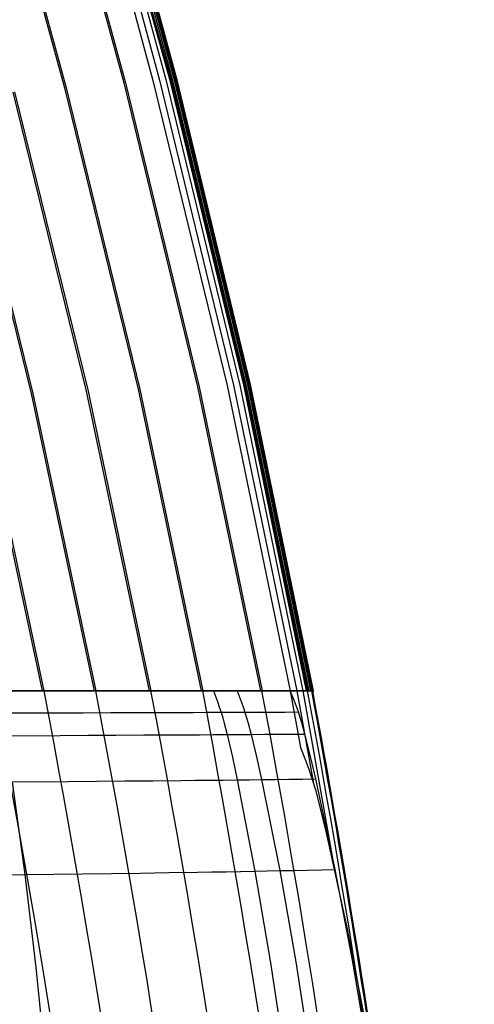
# Model space of a CAD drawing. Extents: x 112 to 670, y -274 to 273.
# Tile 61 of 84: x 654 to 670, y 15 to 49. Entities that reach past the tile are written whole.
import ezdxf

# ---------------------------------------------------------------- set-up
doc = ezdxf.new("R2010")
doc.units = 0
doc.layers.add('PREDEFINITO', color=7, linetype='CONTINUOUS')

msp = doc.modelspace()

# ---------------------------------------------------------------- linework, layer by layer
at = {"layer": 'PREDEFINITO'}
for p, q in [((655.858, 58.056, 257.451), (658.855, 47.286, 257.416)), ((655.907, 58.062, 258.63), (658.904, 47.29, 258.595)), ((656.05, 58.08, 262.492), (659.048, 47.302, 262.456)), ((656.084, 58.084, 263.668), (659.082, 47.305, 263.633)), ((655.789, 52.507, 223.595), (657.236, 47.153, 223.58)), ((655.847, 52.513, 224.771), (657.295, 47.158, 224.756)), ((656.815, 52.609, 270.58), (658.27, 47.235, 270.569)), ((657.05, 52.633, 270.471), (658.505, 47.254, 270.459)), ((657.268, 52.656, 270.156), (658.723, 47.273, 270.143)), ((657.42, 52.673, 269.746), (658.873, 47.286, 269.731)), ((657.491, 52.681, 269.447), (658.943, 47.292, 269.431)), ((657.552, 52.688, 269.036), (659.003, 47.297, 269.019)), ((657.595, 52.693, 268.503), (659.046, 47.301, 268.487)), ((657.649, 52.699, 267.318), (659.098, 47.306, 267.301)), ((653.699, 52.289, 179.934), (655.145, 46.981, 179.921)), ((653.756, 52.295, 181.111), (655.202, 46.985, 181.098)), ((658.723, 47.273, 270.143), (661.335, 36.49, 270.126)), ((658.855, 47.286, 257.416), (661.461, 36.496, 257.394)), ((658.873, 47.286, 269.731), (661.484, 36.496, 269.711)), ((658.904, 47.29, 258.595), (661.509, 36.498, 258.573)), ((658.943, 47.292, 269.431), (661.553, 36.499, 269.41)), ((659.003, 47.297, 269.019), (661.611, 36.502, 268.998)), ((659.046, 47.301, 268.487), (661.653, 36.504, 268.465)), ((659.048, 47.302, 262.456), (661.653, 36.504, 262.434)), ((659.082, 47.305, 263.633), (661.687, 36.505, 263.611)), ((659.098, 47.306, 267.301), (661.705, 36.506, 267.279)), ((655.145, 46.981, 179.921), (657.747, 36.346, 179.903)), ((655.202, 46.985, 181.098), (657.803, 36.348, 181.08)), ((657.236, 47.153, 223.58), (659.84, 36.431, 223.56)), ((657.295, 47.158, 224.756), (659.898, 36.433, 224.736)), ((658.27, 47.235, 270.569), (660.884, 36.472, 270.553)), ((658.505, 47.254, 270.459), (661.119, 36.481, 270.443)), ((651.373, 46.67, 104.123), (653.971, 36.194, 104.108)), ((651.434, 46.675, 105.3), (654.032, 36.196, 105.285)), ((653.316, 46.83, 142.395), (655.916, 36.272, 142.378)), ((653.374, 46.835, 143.571), (655.975, 36.275, 143.555)), ((661.461, 36.496, 257.394), (663.683, 25.703, 257.387)), ((661.484, 36.496, 269.711), (663.708, 25.703, 269.704)), ((661.509, 36.498, 258.573), (663.731, 25.703, 258.566)), ((661.553, 36.499, 269.41), (663.776, 25.703, 269.403)), ((661.611, 36.502, 268.998), (663.835, 25.703, 268.99)), ((661.653, 36.504, 262.434), (663.875, 25.703, 262.427)), ((661.653, 36.504, 268.465), (663.876, 25.703, 268.457)), ((661.687, 36.505, 263.611), (663.909, 25.703, 263.603)), ((661.705, 36.506, 267.279), (663.927, 25.703, 267.271)), ((653.971, 36.194, 104.108), (656.191, 25.703, 104.103)), ((654.032, 36.196, 105.285), (656.253, 25.703, 105.28)), ((655.916, 36.272, 142.378), (658.137, 25.703, 142.372)), ((655.975, 36.275, 143.555), (658.195, 25.703, 143.549)), ((657.747, 36.346, 179.903), (659.968, 25.703, 179.896)), ((657.803, 36.348, 181.08), (660.025, 25.703, 181.073)), ((659.84, 36.431, 223.56), (662.062, 25.703, 223.553)), ((659.898, 36.433, 224.736), (662.12, 25.703, 224.729)), ((660.884, 36.472, 270.553), (663.109, 25.703, 270.548)), ((661.119, 36.481, 270.443), (663.344, 25.703, 270.438)), ((661.335, 36.49, 270.126), (663.56, 25.703, 270.12)), ((652.131, 36.119, 70.964), (654.351, 25.703, 70.96)), ((652.202, 36.122, 72.138), (654.421, 25.703, 72.133)), ((654.612, 25.703, 271.648), (651.729, 25.703, 271.567)), ((653.985, 25.703, 271.639), (651.729, 25.703, 271.567)), ((651.85, 25.703, 29.904), (663.731, 25.703, 258.566)), ((651.889, 25.703, 30.493), (663.731, 25.703, 258.566)), ((655.292, 25.703, 271.649), (653.985, 25.703, 271.639)), ((655.579, 25.703, 271.647), (654.612, 25.703, 271.648)), ((656.599, 25.703, 271.622), (655.292, 25.703, 271.649)), ((656.546, 25.703, 271.624), (655.579, 25.703, 271.647)), ((657.512, 25.703, 271.576), (656.546, 25.703, 271.624)), ((657.252, 25.703, 271.592), (656.599, 25.703, 271.622)), ((657.905, 25.703, 271.548), (657.252, 25.703, 271.592)), ((658.477, 25.703, 271.497), (657.512, 25.703, 271.576)), ((658.557, 25.703, 271.489), (657.905, 25.703, 271.548)), ((658.96, 25.703, 271.444), (658.477, 25.703, 271.497)), ((659.209, 25.703, 271.414), (658.557, 25.703, 271.489)), ((659.442, 25.703, 271.383), (658.96, 25.703, 271.444)), ((659.86, 25.703, 271.321), (659.209, 25.703, 271.414)), ((659.924, 25.703, 271.311), (659.442, 25.703, 271.383)), ((660.511, 25.703, 271.21), (659.86, 25.703, 271.321)), ((660.405, 25.703, 271.229), (659.924, 25.703, 271.311)), ((660.824, 25.703, 271.149), (660.405, 25.703, 271.229)), ((660.405, 25.703, 271.229), (660.545, 25.325, 271.202)), ((661.161, 25.703, 271.078), (660.511, 25.703, 271.21)), ((661.243, 25.703, 271.06), (660.824, 25.703, 271.149)), ((661.811, 25.703, 270.925), (661.161, 25.703, 271.078)), ((661.71, 25.703, 270.95), (661.243, 25.703, 271.06)), ((661.243, 25.703, 271.06), (661.387, 25.327, 271.032)), ((662.176, 25.703, 270.829), (661.71, 25.703, 270.95)), ((662.46, 25.703, 270.749), (661.811, 25.703, 270.925)), ((662.643, 25.703, 270.695), (662.176, 25.703, 270.829)), ((662.785, 25.703, 270.651), (662.46, 25.703, 270.749)), ((663.109, 25.703, 270.548), (662.643, 25.703, 270.695)), ((663.109, 25.703, 270.548), (662.785, 25.703, 270.651)), ((663.263, 25.33, 270.516), (663.109, 25.703, 270.548)), ((663.171, 25.703, 270.527), (663.109, 25.703, 270.548)), ((663.109, 25.703, 270.548), (663.476, 23.703, 270.548)), ((663.171, 25.703, 270.527), (663.109, 25.703, 270.548)), ((663.201, 25.703, 270.516), (663.171, 25.703, 270.527)), ((663.201, 25.703, 270.516), (663.171, 25.703, 270.527)), ((663.217, 25.703, 270.509), (663.201, 25.703, 270.516)), ((663.217, 25.703, 270.509), (663.201, 25.703, 270.516)), ((663.232, 25.703, 270.503), (663.217, 25.703, 270.509)), ((663.232, 25.703, 270.503), (663.217, 25.703, 270.509)), ((663.246, 25.703, 270.497), (663.232, 25.703, 270.503)), ((663.246, 25.703, 270.497), (663.232, 25.703, 270.503)), ((663.261, 25.703, 270.49), (663.246, 25.703, 270.497)), ((663.261, 25.703, 270.49), (663.246, 25.703, 270.497)), ((663.276, 25.703, 270.482), (663.261, 25.703, 270.49)), ((663.276, 25.703, 270.482), (663.261, 25.703, 270.49)), ((663.29, 25.703, 270.474), (663.276, 25.703, 270.482)), ((663.29, 25.703, 270.474), (663.276, 25.703, 270.482)), ((663.304, 25.703, 270.466), (663.29, 25.703, 270.474)), ((663.304, 25.703, 270.466), (663.29, 25.703, 270.474)), ((663.311, 25.703, 270.462), (663.304, 25.703, 270.466)), ((663.311, 25.703, 270.462), (663.304, 25.703, 270.466)), ((663.317, 25.703, 270.457), (663.311, 25.703, 270.462)), ((663.317, 25.703, 270.457), (663.311, 25.703, 270.462)), ((663.324, 25.703, 270.453), (663.317, 25.703, 270.457)), ((663.324, 25.703, 270.453), (663.317, 25.703, 270.457)), ((663.331, 25.703, 270.448), (663.324, 25.703, 270.453)), ((663.331, 25.703, 270.448), (663.324, 25.703, 270.453)), ((663.338, 25.703, 270.443), (663.331, 25.703, 270.448)), ((663.338, 25.703, 270.443), (663.331, 25.703, 270.448)), ((663.344, 25.703, 270.438), (663.338, 25.703, 270.443)), ((663.344, 25.703, 270.438), (663.338, 25.703, 270.443)), ((663.353, 25.703, 270.431), (663.344, 25.703, 270.438)), ((663.353, 25.703, 270.431), (663.344, 25.703, 270.438)), ((663.344, 25.703, 270.438), (663.939, 22.427, 270.438)), ((663.361, 25.703, 270.424), (663.353, 25.703, 270.431)), ((663.361, 25.703, 270.424), (663.353, 25.703, 270.431)), ((663.369, 25.703, 270.416), (663.361, 25.703, 270.424)), ((663.369, 25.703, 270.416), (663.361, 25.703, 270.424)), ((663.377, 25.703, 270.408), (663.369, 25.703, 270.416)), ((663.377, 25.703, 270.408), (663.369, 25.703, 270.416)), ((663.385, 25.703, 270.4), (663.377, 25.703, 270.408)), ((663.385, 25.703, 270.4), (663.377, 25.703, 270.408)), ((663.393, 25.703, 270.392), (663.385, 25.703, 270.4)), ((663.393, 25.703, 270.392), (663.385, 25.703, 270.4)), ((663.401, 25.703, 270.384), (663.393, 25.703, 270.392)), ((663.401, 25.703, 270.384), (663.393, 25.703, 270.392)), ((663.409, 25.703, 270.375), (663.401, 25.703, 270.384)), ((663.409, 25.703, 270.375), (663.401, 25.703, 270.384)), ((663.416, 25.703, 270.366), (663.409, 25.703, 270.375)), ((663.416, 25.703, 270.366), (663.409, 25.703, 270.375)), ((663.424, 25.703, 270.357), (663.416, 25.703, 270.366)), ((663.424, 25.703, 270.357), (663.416, 25.703, 270.366)), ((663.431, 25.703, 270.347), (663.424, 25.703, 270.357)), ((663.431, 25.703, 270.347), (663.424, 25.703, 270.357)), ((663.438, 25.703, 270.338), (663.431, 25.703, 270.347)), ((663.438, 25.703, 270.338), (663.431, 25.703, 270.347)), ((663.452, 25.703, 270.318), (663.438, 25.703, 270.338)), ((663.452, 25.703, 270.318), (663.438, 25.703, 270.338)), ((663.465, 25.703, 270.298), (663.452, 25.703, 270.318)), ((663.465, 25.703, 270.298), (663.452, 25.703, 270.318)), ((663.479, 25.703, 270.277), (663.465, 25.703, 270.298)), ((663.479, 25.703, 270.277), (663.465, 25.703, 270.298)), ((663.491, 25.703, 270.256), (663.479, 25.703, 270.277)), ((663.491, 25.703, 270.256), (663.479, 25.703, 270.277)), ((663.504, 25.703, 270.234), (663.491, 25.703, 270.256)), ((663.504, 25.703, 270.234), (663.491, 25.703, 270.256)), ((663.515, 25.703, 270.212), (663.504, 25.703, 270.234)), ((663.515, 25.703, 270.212), (663.504, 25.703, 270.234)), ((663.538, 25.703, 270.166), (663.515, 25.703, 270.212)), ((663.538, 25.703, 270.166), (663.515, 25.703, 270.212)), ((663.56, 25.703, 270.12), (663.538, 25.703, 270.166)), ((663.56, 25.703, 270.12), (663.538, 25.703, 270.166)), ((663.582, 25.703, 270.069), (663.56, 25.703, 270.12)), ((663.581, 25.703, 270.072), (663.56, 25.703, 270.12)), ((663.56, 25.703, 270.12), (664.692, 19.318, 270.12)), ((663.602, 25.703, 270.023), (663.581, 25.703, 270.072)), ((663.604, 25.703, 270.018), (663.582, 25.703, 270.069)), ((663.621, 25.703, 269.974), (663.602, 25.703, 270.023)), ((663.624, 25.703, 269.967), (663.604, 25.703, 270.018)), ((663.639, 25.703, 269.925), (663.621, 25.703, 269.974)), ((663.643, 25.703, 269.915), (663.624, 25.703, 269.967)), ((663.656, 25.703, 269.876), (663.639, 25.703, 269.925)), ((663.661, 25.703, 269.863), (663.643, 25.703, 269.915)), ((663.673, 25.703, 269.826), (663.656, 25.703, 269.876)), ((663.677, 25.703, 269.81), (663.661, 25.703, 269.863)), ((663.703, 25.703, 269.725), (663.673, 25.703, 269.826)), ((663.693, 25.703, 269.758), (663.677, 25.703, 269.81)), ((663.708, 25.703, 269.704), (663.693, 25.703, 269.758)), ((663.729, 25.703, 269.624), (663.703, 25.703, 269.725)), ((663.728, 25.703, 269.63), (663.708, 25.703, 269.704)), ((663.746, 25.703, 269.555), (663.728, 25.703, 269.63)), ((663.753, 25.703, 269.521), (663.729, 25.703, 269.624)), ((663.731, 25.703, 258.566), (663.943, 25.703, 265.435)), ((663.731, 25.703, 258.566), (663.909, 25.703, 263.603)), ((663.762, 25.703, 269.479), (663.746, 25.703, 269.555)), ((663.774, 25.703, 269.417), (663.753, 25.703, 269.521)), ((663.776, 25.703, 269.403), (663.762, 25.703, 269.479)), ((663.792, 25.703, 269.312), (663.774, 25.703, 269.417)), ((663.794, 25.703, 269.3), (663.776, 25.703, 269.403)), ((663.808, 25.703, 269.207), (663.792, 25.703, 269.312)), ((663.809, 25.703, 269.197), (663.794, 25.703, 269.3)), ((663.822, 25.703, 269.101), (663.808, 25.703, 269.207)), ((663.835, 25.703, 268.99), (663.809, 25.703, 269.197)), ((663.845, 25.703, 268.888), (663.822, 25.703, 269.101)), ((663.858, 25.703, 268.724), (663.835, 25.703, 268.99)), ((663.876, 25.703, 268.457), (663.845, 25.703, 268.888)), ((663.876, 25.703, 268.457), (663.858, 25.703, 268.724)), ((663.927, 25.703, 267.271), (663.876, 25.703, 268.457)), ((663.928, 25.703, 267.237), (663.876, 25.703, 268.457)), ((663.909, 25.703, 263.603), (663.945, 25.703, 266.023)), ((663.943, 25.703, 266.352), (663.927, 25.703, 267.271)), ((663.945, 25.703, 266.023), (663.928, 25.703, 267.237)), ((663.943, 25.703, 265.435), (663.943, 25.703, 266.352)), ((660.545, 25.325, 271.202), (660.611, 25.134, 271.188)), ((660.611, 25.134, 271.188), (660.673, 24.941, 271.174)), ((661.387, 25.327, 271.032), (661.455, 25.137, 271.017)), ((661.455, 25.137, 271.017), (661.519, 24.944, 271.003)), ((663.335, 25.141, 270.501), (663.263, 25.33, 270.516)), ((663.403, 24.951, 270.485), (663.335, 25.141, 270.501)), ((652.868, 24.917, 271.555), (654.823, 24.923, 271.599)), ((654.823, 24.923, 271.599), (655.8, 24.926, 271.598)), ((655.8, 24.926, 271.598), (656.776, 24.929, 271.575)), ((656.776, 24.929, 271.575), (657.752, 24.932, 271.525)), ((657.752, 24.932, 271.525), (658.726, 24.935, 271.445)), ((658.726, 24.935, 271.445), (659.213, 24.937, 271.392)), ((659.213, 24.937, 271.392), (659.7, 24.938, 271.329)), ((659.7, 24.938, 271.329), (660.187, 24.94, 271.257)), ((660.187, 24.94, 271.257), (660.673, 24.941, 271.174)), ((660.673, 24.941, 271.174), (661.096, 24.943, 271.093)), ((660.673, 24.941, 271.174), (660.731, 24.747, 271.159)), ((660.731, 24.747, 271.159), (660.785, 24.551, 271.144)), ((661.096, 24.943, 271.093), (661.519, 24.944, 271.003)), ((661.519, 24.944, 271.003), (661.99, 24.946, 270.892)), ((661.519, 24.944, 271.003), (661.578, 24.75, 270.988)), ((661.578, 24.75, 270.988), (661.634, 24.555, 270.972)), ((661.99, 24.946, 270.892), (662.461, 24.947, 270.769)), ((662.461, 24.947, 270.769), (662.932, 24.949, 270.633)), ((662.932, 24.949, 270.633), (663.403, 24.951, 270.485)), ((663.466, 24.758, 270.469), (663.403, 24.951, 270.485)), ((663.526, 24.564, 270.452), (663.466, 24.758, 270.469)), ((660.785, 24.551, 271.144), (660.887, 24.155, 271.113)), ((661.634, 24.555, 270.972), (661.739, 24.16, 270.94)), ((663.636, 24.172, 270.418), (663.526, 24.564, 270.452)), ((653.026, 24.114, 271.497), (654.995, 24.124, 271.542)), ((654.995, 24.124, 271.542), (655.979, 24.129, 271.54)), ((655.979, 24.129, 271.54), (656.962, 24.134, 271.517)), ((656.962, 24.134, 271.517), (657.945, 24.139, 271.467)), ((657.945, 24.139, 271.467), (658.926, 24.144, 271.386)), ((658.926, 24.144, 271.386), (659.417, 24.147, 271.332)), ((659.417, 24.147, 271.332), (659.907, 24.15, 271.269)), ((659.907, 24.15, 271.269), (660.397, 24.153, 271.196)), ((660.397, 24.153, 271.196), (660.887, 24.155, 271.113)), ((660.887, 24.155, 271.113), (661.313, 24.158, 271.031)), ((660.887, 24.155, 271.113), (661.072, 23.357, 271.048)), ((661.313, 24.158, 271.031), (661.739, 24.16, 270.94)), ((661.739, 24.16, 270.94), (662.213, 24.163, 270.828)), ((661.739, 24.16, 270.94), (661.929, 23.364, 270.875)), ((662.213, 24.163, 270.828), (662.688, 24.166, 270.704)), ((662.688, 24.166, 270.704), (663.162, 24.169, 270.568)), ((663.162, 24.169, 270.568), (663.636, 24.172, 270.418)), ((663.838, 23.381, 270.35), (663.636, 24.172, 270.418)), ((663.476, 23.703, 270.548), (663.636, 23.312, 270.515)), ((661.072, 23.357, 271.048), (661.243, 22.555, 270.979)), ((661.929, 23.364, 270.875), (662.105, 22.564, 270.804)), ((663.636, 23.312, 270.515), (663.774, 22.936, 270.483)), ((664.024, 22.586, 270.277), (663.838, 23.381, 270.35)), ((663.774, 22.936, 270.483), (663.896, 22.57, 270.451)), ((653.293, 22.486, 271.366), (655.285, 22.501, 271.412)), ((653.293, 22.486, 271.366), (653.749, 19.213, 271.05)), ((655.285, 22.501, 271.412), (656.28, 22.51, 271.41)), ((656.28, 22.51, 271.41), (657.274, 22.518, 271.387)), ((657.274, 22.518, 271.387), (658.268, 22.527, 271.336)), ((658.268, 22.527, 271.336), (659.261, 22.536, 271.255)), ((659.261, 22.536, 271.255), (659.757, 22.54, 271.201)), ((659.757, 22.54, 271.201), (660.253, 22.545, 271.137)), ((660.253, 22.545, 271.137), (660.748, 22.55, 271.063)), ((660.748, 22.55, 271.063), (661.243, 22.555, 270.979)), ((661.243, 22.555, 270.979), (661.674, 22.56, 270.896)), ((661.243, 22.555, 270.979), (661.867, 19.334, 270.662)), ((661.674, 22.56, 270.896), (662.105, 22.564, 270.804)), ((662.105, 22.564, 270.804), (662.585, 22.57, 270.691)), ((662.105, 22.564, 270.804), (662.747, 19.351, 270.485)), ((662.585, 22.57, 270.691), (663.065, 22.575, 270.566)), ((663.065, 22.575, 270.566), (663.545, 22.581, 270.428)), ((663.545, 22.581, 270.428), (664.024, 22.586, 270.277)), ((663.896, 22.57, 270.451), (664.005, 22.208, 270.417)), ((664.707, 19.395, 269.947), (664.024, 22.586, 270.277)), ((664.005, 22.208, 270.417), (664.104, 21.843, 270.383)), ((664.104, 21.843, 270.383), (664.385, 20.68, 270.267)), ((664.385, 20.68, 270.267), (665.113, 17.342, 269.885)), ((651.464, 19.186, 270.948), (653.749, 19.213, 271.05)), ((653.749, 19.213, 271.05), (655.783, 19.238, 271.099)), ((653.749, 19.213, 271.05), (654.135, 15.934, 270.661)), ((655.783, 19.238, 271.099), (656.799, 19.252, 271.099)), ((656.799, 19.252, 271.099), (657.814, 19.266, 271.076)), ((657.814, 19.266, 271.076), (658.829, 19.281, 271.025)), ((658.829, 19.281, 271.025), (659.843, 19.298, 270.943)), ((659.843, 19.298, 270.943), (660.349, 19.306, 270.888)), ((660.349, 19.306, 270.888), (660.856, 19.315, 270.823)), ((660.856, 19.315, 270.823), (661.362, 19.324, 270.748)), ((661.362, 19.324, 270.748), (661.867, 19.334, 270.662)), ((661.867, 19.334, 270.662), (662.307, 19.342, 270.578)), ((661.867, 19.334, 270.662), (662.42, 16.103, 270.273)), ((662.307, 19.342, 270.578), (662.747, 19.351, 270.485)), ((662.747, 19.351, 270.485), (663.237, 19.362, 270.37)), ((662.747, 19.351, 270.485), (663.317, 16.129, 270.093)), ((663.237, 19.362, 270.37), (663.727, 19.373, 270.242)), ((663.727, 19.373, 270.242), (664.217, 19.384, 270.101)), ((664.217, 19.384, 270.101), (664.707, 19.395, 269.947)), ((665.316, 16.195, 269.545), (664.707, 19.395, 269.947)), ((665.113, 17.342, 269.885), (665.761, 14.006, 269.423)), ((662.42, 16.103, 270.273), (662.905, 12.867, 269.806)), ((663.317, 16.129, 270.093), (663.819, 12.902, 269.623)), ((665.856, 12.99, 269.065), (665.316, 16.195, 269.545)), ((654.135, 15.934, 270.661), (654.46, 12.655, 270.194))]:
    msp.add_line(p, q, dxfattribs=at)
for centre, radius, start, end in [((285.288, -44.742, 18.469), 372.368, 358.46227, 10.90499), ((287.718, -44.469, 42.708), 371.596, 354.79871, 10.8851), ((289.197, -44.344, 72.133), 371.881, 352.11219, 10.85708), ((290.772, -44.211, 105.28), 372.107, 350.56953, 10.8295), ((290.796, -44.215, 143.549), 373.993, 350.43704, 10.77483), ((289.801, -44.291, 181.073), 376.782, 351.93934, 10.70601), ((286.863, -44.571, 224.729), 381.78, 356.2111, 10.60697), ((283.706, -44.959, 258.566), 386.539, 3.26524, 10.53333), ((282.167, -45.199, 268.457), 388.238, 7.93737, 10.52273), ((283, -45.064, 263.603), 387.428, 5.18402, 10.52469)]:
    msp.add_arc(centre, radius, start, end, dxfattribs=at)

doc.saveas('drawing.dxf')
